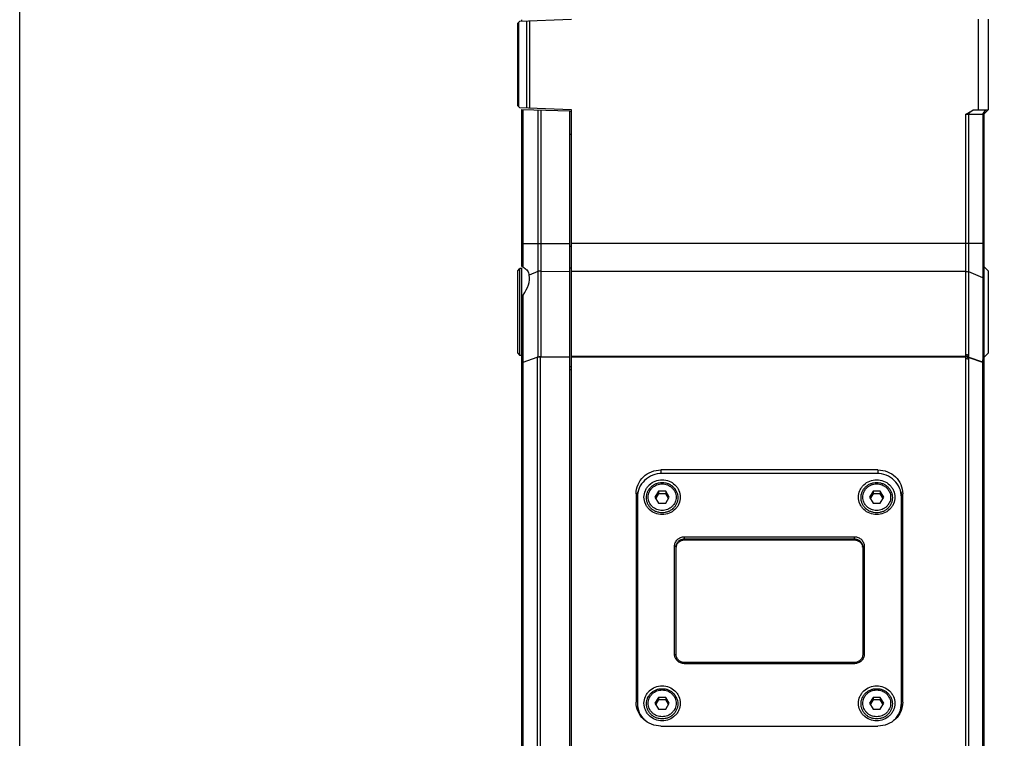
# Model space of a CAD drawing. Header units: millimetres. Extents: x 124 to 521, y 96 to 427.
# Tile 3 of 21: x 124 to 184, y 239 to 283. Entities that reach past the tile are written whole.
import ezdxf

# ---------------------------------------------------------------- set-up
doc = ezdxf.new("R2010")
doc.units = ezdxf.units.MM
doc.header["$LTSCALE"] = 32.67
doc.layers.get('0').update_dxf_attribs({"linetype": 'CONTINUOUS'})
doc.layers.add('00_COMPONENTS', color=7, linetype='CONTINUOUS')

msp = doc.modelspace()

# ---------------------------------------------------------------- linework, layer by layer
msp.add_lwpolyline([(124.0522, 427.0206), (520.6678, 427.0206), (520.6678, 96.1342), (124.0522, 96.1342)], close=True)
at = {"layer": '00_COMPONENTS'}
for p, q in [((154.229, 282.5145), (154.3614, 282.6469)), ((154.229, 280.3884), (154.229, 282.5145)), ((154.3022, 277.4413), (154.3022, 282.5878)), ((154.3614, 282.6469), (157.479, 282.7558)), ((154.479, 282.6511), (154.479, 282.7256)), ((154.7557, 282.6607), (154.7557, 277.3684)), ((154.9325, 282.6669), (154.9325, 277.3622)), ((182.129, 282.7645), (182.129, 277.2645)), ((182.729, 282.7645), (182.729, 277.2645)), ((154.229, 279.7976), (154.229, 280.2314)), ((154.229, 277.5145), (154.229, 279.6407)), ((154.3614, 277.3821), (154.229, 277.5145)), ((157.479, 277.2733), (154.3614, 277.3821)), ((154.479, 267.7926), (154.479, 277.2905)), ((154.479, 277.2905), (157.379, 277.2145)), ((154.5522, 267.7279), (154.5522, 277.2886)), ((155.4515, 277.265), (155.4515, 262.2921)), ((155.6348, 277.2602), (155.6348, 262.312)), ((157.379, 216.5145), (157.379, 277.2145)), ((157.475, 277.1612), (157.379, 277.1645)), ((157.479, 216.5145), (157.479, 277.2733)), ((181.3754, 277.0145), (182.479, 277.0145)), ((181.3754, 262.4406), (181.3754, 277.0145)), ((181.5522, 277.0145), (181.6254, 277.1181)), ((181.5522, 262.4097), (181.5522, 277.0145)), ((181.6254, 277.1181), (181.8325, 277.2645)), ((181.8325, 277.2645), (182.729, 277.2645)), ((182.4057, 277.0145), (182.5825, 277.2645)), ((182.4057, 277.0145), (182.4057, 262.1063)), ((182.479, 277.0145), (182.729, 277.2645)), ((182.479, 277.0145), (182.479, 217.6181)), ((157.479, 275.7645), (157.379, 275.7645)), ((154.479, 269.1632), (157.379, 269.1632)), ((182.479, 269.1632), (157.479, 269.1632)), ((157.479, 268.9882), (157.379, 268.9882)), ((154.229, 267.5145), (154.3614, 267.6469)), ((154.229, 262.5145), (154.229, 267.5145)), ((154.4839, 267.6512), (154.3614, 267.6469)), ((154.3614, 262.3821), (154.3614, 267.6469)), ((154.479, 230.9683), (154.479, 267.6841)), ((155.4515, 267.4611), (154.9289, 267.2403)), ((155.6348, 267.492), (157.379, 267.4727)), ((157.479, 267.6734), (157.379, 267.6745)), ((181.3754, 267.4727), (157.479, 267.4727)), ((182.4057, 267.0811), (181.5522, 267.4418)), ((182.729, 267.5145), (182.479, 267.7645)), ((182.729, 267.5145), (182.729, 262.5145)), ((154.5522, 261.9737), (154.5522, 266.0415)), ((154.229, 262.5145), (154.3614, 262.3821)), ((182.729, 262.5145), (182.479, 262.2645)), ((154.479, 262.378), (154.3614, 262.3821)), ((154.5522, 261.9737), (155.3984, 262.2709)), ((154.5595, 235.2998), (154.5595, 261.9762)), ((155.3984, 262.2709), (155.3984, 235.4177)), ((155.5929, 262.2992), (157.379, 262.2992)), ((155.5929, 262.2992), (155.5929, 235.4028)), ((155.6348, 262.312), (157.379, 262.2992)), ((181.3541, 262.3171), (157.479, 262.3171)), ((181.3541, 262.2803), (157.479, 262.2803)), ((181.3541, 262.3171), (181.3754, 262.4406)), ((181.3541, 262.2803), (181.3541, 262.3171)), ((181.3754, 235.4366), (181.3754, 262.1877)), ((181.5522, 262.1675), (181.5668, 262.2523)), ((181.5522, 235.4212), (181.5522, 262.1675)), ((181.5635, 262.2847), (182.3947, 261.9927)), ((181.5668, 262.2523), (182.3911, 261.9628)), ((182.3911, 261.9628), (182.3911, 235.3033)), ((157.479, 261.6829), (157.379, 261.6841)), ((157.479, 261.5085), (157.379, 261.5095)), ((176.054, 255.4404), (162.904, 255.4404)), ((162.904, 255.4404), (162.904, 255.2305)), ((176.054, 255.4404), (176.054, 255.2305)), ((175.979, 255.2305), (162.979, 255.2305)), ((162.7624, 254.1491), (162.5459, 253.7886)), ((163.1955, 254.1491), (162.7624, 254.1491)), ((162.7624, 254.1491), (162.7624, 253.9975)), ((163.412, 253.7886), (163.1955, 254.1491)), ((163.1955, 254.1491), (163.1955, 253.9975)), ((175.7624, 254.1491), (175.5459, 253.7886)), ((176.1955, 254.1491), (175.7624, 254.1491)), ((175.7624, 254.1491), (175.7624, 253.9975)), ((176.412, 253.7886), (176.1955, 254.1491)), ((176.1955, 254.1491), (176.1955, 253.9975)), ((161.404, 253.9985), (161.404, 241.3579)), ((161.404, 253.527), (161.479, 253.602)), ((161.479, 253.7886), (161.479, 241.0166)), ((162.5459, 253.7886), (162.7624, 253.4281)), ((162.7624, 253.9975), (162.5915, 253.7128)), ((163.1955, 253.9975), (162.7624, 253.9975)), ((163.3664, 253.7128), (163.1955, 253.9975)), ((163.1955, 253.4281), (163.412, 253.7886)), ((175.5459, 253.7886), (175.7624, 253.4281)), ((175.7624, 253.9975), (175.5915, 253.7128)), ((176.1955, 253.9975), (175.7624, 253.9975)), ((176.3664, 253.7128), (176.1955, 253.9975)), ((176.1955, 253.4281), (176.412, 253.7886)), ((177.479, 241.0166), (177.479, 253.7886)), ((177.554, 241.3579), (177.554, 253.9985)), ((162.7624, 253.4281), (163.1955, 253.4281)), ((175.7624, 253.4281), (176.1955, 253.4281)), ((177.479, 252.8011), (177.554, 252.8761)), ((164.329, 251.3855), (174.629, 251.3855)), ((164.329, 251.1929), (164.329, 251.3855)), ((164.329, 251.2618), (174.629, 251.2618)), ((164.329, 251.1929), (174.629, 251.1929)), ((174.629, 251.1929), (174.629, 251.3855)), ((163.729, 250.8087), (163.829, 250.7811)), ((163.729, 244.2721), (163.729, 250.8087)), ((163.829, 244.2446), (163.829, 250.7811)), ((175.229, 250.8087), (175.129, 250.7811)), ((175.129, 250.7811), (175.129, 244.2446)), ((175.229, 250.8087), (175.229, 244.2721)), ((161.404, 249.3268), (161.479, 249.4018)), ((177.479, 248.6009), (177.554, 248.6759)), ((161.404, 245.1265), (161.479, 245.2015)), ((163.729, 244.2721), (163.829, 244.2446)), ((175.229, 244.2721), (175.129, 244.2446)), ((177.479, 244.4007), (177.554, 244.4757)), ((174.629, 243.7639), (164.329, 243.7639)), ((164.329, 243.6954), (164.329, 243.7639)), ((174.629, 243.6954), (164.329, 243.6954)), ((174.629, 243.6954), (174.629, 243.7639)), ((162.7624, 241.6527), (162.5459, 241.2922)), ((163.1955, 241.6527), (162.7624, 241.6527)), ((162.7624, 241.6527), (162.7624, 241.5011)), ((163.412, 241.2922), (163.1955, 241.6527)), ((163.1955, 241.6527), (163.1955, 241.5011)), ((175.7624, 241.6527), (175.5459, 241.2922)), ((176.1955, 241.6527), (175.7624, 241.6527)), ((175.7624, 241.6527), (175.7624, 241.5011)), ((176.412, 241.2922), (176.1955, 241.6527)), ((176.1955, 241.6527), (176.1955, 241.5011)), ((162.5459, 241.2922), (162.7624, 240.9317)), ((162.7624, 241.5011), (162.5915, 241.2164)), ((163.1955, 241.5011), (162.7624, 241.5011)), ((163.3664, 241.2164), (163.1955, 241.5011)), ((163.1955, 240.9317), (163.412, 241.2922)), ((175.5459, 241.2922), (175.7624, 240.9317)), ((175.7624, 241.5011), (175.5915, 241.2164)), ((176.1955, 241.5011), (175.7624, 241.5011)), ((176.3664, 241.2164), (176.1955, 241.5011)), ((176.1955, 240.9317), (176.412, 241.2922)), ((161.4583, 240.9807), (161.4795, 241.0018)), ((162.7624, 240.9317), (163.1955, 240.9317)), ((175.7624, 240.9317), (176.1955, 240.9317)), ((162.904, 239.9161), (176.054, 239.9161))]:
    msp.add_line(p, q, dxfattribs=at)
for centre, radius, start, end in [((154.18, 266.9953), 0.8217, 57.744407, 63.069626), ((156.0182, 260.2718), 2.0983, 105.670506, 106.80502), ((181.1595, 262.2269), 0.4081, 3.56792, 8.133623), ((182.0477, 262.0204), 0.3482, 350.464533, 355.42029), ((162.8071, 253.5818), 1.4034, 155.509507, 167.439751), ((176.1508, 253.5818), 1.4034, 12.560249, 24.490493), ((162.8058, 253.5826), 1.402, 167.460887, 173.616489), ((176.1521, 253.5826), 1.402, 6.383511, 12.539113), ((164.2946, 250.7118), 0.4656, 169.619744, 174.78299), ((174.6633, 250.7118), 0.4656, 5.217026, 10.380285)]:
    msp.add_arc(centre, radius, start, end, dxfattribs=at)
for centre, major_axis, ratio, start_param, end_param in [((153.613, 266.4998), (1.1233, 1.1226), 0.6369779, -1.3547647, -0.4134729), ((155.5929, 264.5924), (0.2014, 2.3224), 0.0806262, -3.1051838, -3.0394629)]:
    msp.add_ellipse(centre, major_axis=major_axis, ratio=ratio, start_param=start_param, end_param=end_param, dxfattribs=at)
for points, knots in [([(154.229, 279.6392), (154.229, 279.7643), (154.2336, 280.0145), (154.229, 280.2648), (154.229, 280.3899)], [0, 0, 0, 0, 0.5000009, 1, 1, 1, 1]), ([(154.5522, 267.7279), (154.5331, 267.7376), (154.5063, 267.7538), (154.479, 267.7808), (154.479, 267.7926)], [0, 0, 0, 0, 0.646024, 1, 1, 1, 1]), ([(154.6186, 267.6902), (154.6935, 267.6429), (154.8361, 267.5152), (154.9112, 267.3363), (154.9289, 267.2403)], [0, 0, 0, 0, 0.4757946, 1, 1, 1, 1]), ([(155.6348, 267.492), (155.618, 267.4922), (155.5559, 267.4902), (155.4933, 267.4788), (155.4515, 267.4611)], [0, 0, 0, 0, 0.2707372, 1, 1, 1, 1]), ([(181.3754, 267.4727), (181.3917, 267.4727), (181.4515, 267.4702), (181.5119, 267.4588), (181.5522, 267.4418)], [0, 0, 0, 0, 0.2710476, 1, 1, 1, 1]), ([(182.479, 267.0064), (182.479, 267.0134), (182.4693, 267.0497), (182.4325, 267.0698), (182.4057, 267.0811)], [0, 0, 0, 0, 0.1952268, 1, 1, 1, 1]), ([(154.479, 265.8359), (154.479, 265.8535), (154.4863, 265.9269), (154.5185, 265.997), (154.5522, 266.0415)], [0, 0, 0, 0, 0.2399627, 1, 1, 1, 1]), ([(154.479, 261.9716), (154.479, 261.9782), (154.5174, 261.9755), (154.5342, 261.9773), (154.5522, 261.9753)], [0, 0, 0, 0, 0.2686825, 1, 1, 1, 1]), ([(155.4397, 262.2891), (155.4534, 262.2929), (155.5174, 262.3076), (155.5834, 262.3124), (155.6348, 262.312)], [0, 0, 0, 0, 0.2167456, 1, 1, 1, 1]), ([(155.4397, 262.2891), (155.4517, 262.291), (155.5027, 262.2964), (155.5538, 262.2992), (155.5929, 262.2992)], [0, 0, 0, 0, 0.2373901, 1, 1, 1, 1]), ([(181.552, 262.1664), (181.539, 262.1957), (181.5159, 262.2311), (181.4753, 262.2589), (181.4626, 262.2802), (181.4422, 262.2955), (181.4147, 262.2991), (181.3859, 262.3083), (181.3649, 262.3156), (181.3541, 262.3171)], [0, 0, 0, 0, 0.3698125, 0.463308, 0.5600471, 0.6505624, 0.7458786, 0.874272, 1, 1, 1, 1]), ([(181.3754, 262.1877), (181.3754, 262.2039), (181.374, 262.2321), (181.3695, 262.2762), (181.3541, 262.2803)], [0, 0, 0, 0, 0.5047511, 1, 1, 1, 1]), ([(181.3754, 262.4407), (181.3869, 262.4246), (181.4141, 262.3948), (181.4429, 262.3524), (181.4769, 262.3282), (181.5027, 262.2976), (181.5258, 262.2776), (181.5433, 262.2694)], [0, 0, 0, 0, 0.2467425, 0.5016519, 0.6303599, 0.7597445, 1, 1, 1, 1]), ([(181.3754, 262.4406), (181.3917, 262.4406), (181.4515, 262.4381), (181.5119, 262.4267), (181.5522, 262.4097)], [0, 0, 0, 0, 0.2710472, 1, 1, 1, 1]), ([(181.3754, 262.1877), (181.3917, 262.1877), (181.451, 262.186), (181.5106, 262.1789), (181.5522, 262.1675)], [0, 0, 0, 0, 0.2737521, 1, 1, 1, 1]), ([(181.5635, 262.2847), (181.553, 262.3033), (181.5546, 262.3482), (181.5522, 262.3891), (181.5522, 262.4097)], [0, 0, 0, 0, 0.510368, 1, 1, 1, 1]), ([(182.3947, 261.9927), (182.401, 261.9988), (182.4014, 262.0199), (182.406, 262.0565), (182.4057, 262.0865), (182.4057, 262.1063)], [0, 0, 0, 0, 0.2314308, 0.4820573, 1, 1, 1, 1]), ([(182.4057, 262.1063), (182.4165, 262.1017), (182.4476, 262.0868), (182.479, 262.0556), (182.479, 262.0316)], [0, 0, 0, 0, 0.3260633, 1, 1, 1, 1]), ([(182.4124, 261.961), (182.4298, 261.9547), (182.4761, 261.9718), (182.4789, 262.0131), (182.479, 262.0316)], [0, 0, 0, 0, 0.498763, 1, 1, 1, 1]), ([(161.404, 253.9985), (161.404, 254.1864), (161.4831, 254.5685), (161.8193, 255.0476), (162.3175, 255.3664), (162.7091, 255.4404), (162.904, 255.4404)], [0, 0, 0, 0, 0.2454519, 0.4935505, 0.745424, 1, 1, 1, 1]), ([(176.054, 255.4404), (176.2488, 255.4404), (176.6404, 255.3664), (177.1386, 255.0476), (177.4748, 254.5685), (177.554, 254.1864), (177.554, 253.9985)], [0, 0, 0, 0, 0.254576, 0.5064495, 0.7545481, 1, 1, 1, 1]), ([(162.979, 255.2305), (162.7841, 255.2305), (162.3925, 255.1565), (161.8942, 254.8378), (161.5581, 254.3585), (161.479, 253.9764), (161.479, 253.7886)], [0, 0, 0, 0, 0.2545443, 0.5064507, 0.7545787, 1, 1, 1, 1]), ([(161.879, 253.7886), (161.879, 253.9264), (161.9228, 254.1368), (162.0589, 254.3804), (162.2427, 254.5957), (162.5494, 254.7919), (162.979, 254.8732), (163.4085, 254.7919), (163.7153, 254.5957), (163.899, 254.3804), (164.0351, 254.1368), (164.079, 253.9264), (164.079, 253.7886)], [0, 0, 0, 0, 0.1225627, 0.1845976, 0.2470876, 0.3728847, 0.5, 0.6271154, 0.7529125, 0.8154024, 0.8774373, 1, 1, 1, 1]), ([(174.879, 253.7886), (174.879, 253.9264), (174.9228, 254.1368), (175.0589, 254.3804), (175.2427, 254.5957), (175.5494, 254.7919), (175.979, 254.8732), (176.4085, 254.7919), (176.7153, 254.5957), (176.899, 254.3804), (177.0351, 254.1368), (177.079, 253.9264), (177.079, 253.7886)], [0, 0, 0, 0, 0.1225627, 0.1845976, 0.2470876, 0.3728847, 0.5, 0.6271154, 0.7529125, 0.8154024, 0.8774373, 1, 1, 1, 1]), ([(177.479, 253.7886), (177.479, 253.9764), (177.3998, 254.3585), (177.0637, 254.8378), (176.5654, 255.1565), (176.1738, 255.2305), (175.979, 255.2305)], [0, 0, 0, 0, 0.2454213, 0.4935493, 0.7454557, 1, 1, 1, 1]), ([(161.523, 254.148), (161.5203, 254.1416), (161.5149, 254.1287), (161.5082, 254.1127), (161.5035, 254.1014), (161.5009, 254.095), (161.4973, 254.0852), (161.4918, 254.0706), (161.4864, 254.0559), (161.4827, 254.0461), (161.4805, 254.0395), (161.4767, 254.028), (161.4724, 254.0148), (161.4681, 254.0016), (161.4647, 253.9917), (161.462, 253.9816), (161.4582, 253.9683), (161.4544, 253.955), (161.4511, 253.9433), (161.4492, 253.9366), (161.4476, 253.9298), (161.4456, 253.9214), (161.4431, 253.9113), (161.4407, 253.9012), (161.4387, 253.8927), (161.4372, 253.8869), (161.4364, 253.8835), (161.4357, 253.8797), (161.4348, 253.8751), (161.4333, 253.8676), (161.4315, 253.8583), (161.4285, 253.8435), (161.4263, 253.8323), (161.4248, 253.8249)], [0, 0, 0, 0, 0.0625, 0.125, 0.15625, 0.171875, 0.1875, 0.25, 0.3125, 0.328125, 0.34375, 0.375, 0.4375, 0.46875, 0.5, 0.53125, 0.5625, 0.625, 0.65625, 0.671875, 0.6875, 0.71875, 0.75, 0.78125, 0.8125, 0.828125, 0.8359375, 0.84375, 0.859375, 0.875, 0.90625, 0.9375, 1, 1, 1, 1]), ([(162.979, 252.8421), (162.917, 252.8421), (162.793, 252.8538), (162.6141, 252.9061), (162.449, 252.991), (162.304, 253.1055), (162.1848, 253.2453), (162.096, 253.405), (162.0413, 253.5787), (162.0228, 253.7594), (162.0413, 253.9401), (162.096, 254.1137), (162.1848, 254.2735), (162.304, 254.4133), (162.449, 254.5278), (162.6141, 254.6127), (162.793, 254.6649), (162.917, 254.6767), (162.979, 254.6767)], [0, 0, 0, 0, 0.063449, 0.1267503, 0.1897872, 0.2524759, 0.3147876, 0.3767508, 0.4384474, 0.4999996, 0.5615518, 0.6232484, 0.6852118, 0.7475236, 0.8102125, 0.8732496, 0.9365509, 1, 1, 1, 1]), ([(162.979, 252.9774), (162.9238, 252.9774), (162.8134, 252.9878), (162.6543, 253.0341), (162.5076, 253.1094), (162.3788, 253.2108), (162.2731, 253.3345), (162.1944, 253.4757), (162.1459, 253.6291), (162.1296, 253.7886), (162.1459, 253.9482), (162.1944, 254.1015), (162.2731, 254.2427), (162.3788, 254.3664), (162.5076, 254.4678), (162.6543, 254.5431), (162.8134, 254.5894), (162.9238, 254.5999), (162.979, 254.5999)], [0, 0, 0, 0, 0.063707, 0.1272286, 0.190417, 0.2531634, 0.3154282, 0.3772449, 0.4387163, 0.5, 0.5612837, 0.6227551, 0.6845718, 0.7468366, 0.809583, 0.8727714, 0.936293, 1, 1, 1, 1]), ([(162.979, 254.6767), (163.0409, 254.6767), (163.165, 254.6649), (163.3438, 254.6127), (163.509, 254.5278), (163.6539, 254.4133), (163.7731, 254.2735), (163.8619, 254.1137), (163.9166, 253.9401), (163.9351, 253.7594), (163.9166, 253.5787), (163.8619, 253.405), (163.7731, 253.2453), (163.6539, 253.1055), (163.509, 252.991), (163.3438, 252.9061), (163.165, 252.8538), (163.0409, 252.8421), (162.979, 252.8421)], [0, 0, 0, 0, 0.063449, 0.1267503, 0.1897872, 0.2524759, 0.3147876, 0.3767508, 0.4384474, 0.4999996, 0.5615518, 0.6232484, 0.6852118, 0.7475236, 0.8102125, 0.8732496, 0.9365509, 1, 1, 1, 1]), ([(162.979, 254.5999), (163.0341, 254.5999), (163.1445, 254.5894), (163.3036, 254.5431), (163.4503, 254.4678), (163.5791, 254.3664), (163.6848, 254.2427), (163.7635, 254.1015), (163.812, 253.9482), (163.8283, 253.7886), (163.812, 253.6291), (163.7635, 253.4757), (163.6848, 253.3345), (163.5791, 253.2108), (163.4503, 253.1094), (163.3036, 253.0341), (163.1445, 252.9878), (163.0341, 252.9774), (162.979, 252.9774)], [0, 0, 0, 0, 0.063707, 0.1272286, 0.190417, 0.2531634, 0.3154282, 0.3772449, 0.4387163, 0.5, 0.5612837, 0.6227551, 0.6845718, 0.7468366, 0.809583, 0.8727714, 0.936293, 1, 1, 1, 1]), ([(175.979, 252.8421), (175.917, 252.8421), (175.793, 252.8538), (175.6141, 252.9061), (175.449, 252.991), (175.304, 253.1055), (175.1848, 253.2453), (175.096, 253.405), (175.0413, 253.5787), (175.0228, 253.7594), (175.0413, 253.9401), (175.096, 254.1137), (175.1848, 254.2735), (175.304, 254.4133), (175.449, 254.5278), (175.6141, 254.6127), (175.793, 254.6649), (175.917, 254.6767), (175.979, 254.6767)], [0, 0, 0, 0, 0.063449, 0.1267503, 0.1897872, 0.2524759, 0.3147876, 0.3767508, 0.4384474, 0.4999996, 0.5615518, 0.6232484, 0.6852118, 0.7475236, 0.8102125, 0.8732496, 0.9365509, 1, 1, 1, 1]), ([(175.979, 252.9774), (175.9238, 252.9774), (175.8134, 252.9878), (175.6543, 253.0341), (175.5076, 253.1094), (175.3788, 253.2108), (175.2731, 253.3345), (175.1944, 253.4757), (175.1459, 253.6291), (175.1296, 253.7886), (175.1459, 253.9482), (175.1944, 254.1015), (175.2731, 254.2427), (175.3788, 254.3664), (175.5076, 254.4678), (175.6543, 254.5431), (175.8134, 254.5894), (175.9238, 254.5999), (175.979, 254.5999)], [0, 0, 0, 0, 0.063707, 0.1272286, 0.190417, 0.2531634, 0.3154282, 0.3772449, 0.4387163, 0.5, 0.5612837, 0.6227551, 0.6845718, 0.7468366, 0.809583, 0.8727714, 0.936293, 1, 1, 1, 1]), ([(175.979, 254.6767), (176.0409, 254.6767), (176.165, 254.6649), (176.3438, 254.6127), (176.509, 254.5278), (176.6539, 254.4133), (176.7731, 254.2735), (176.8619, 254.1137), (176.9166, 253.9401), (176.9351, 253.7594), (176.9166, 253.5787), (176.8619, 253.405), (176.7731, 253.2453), (176.6539, 253.1055), (176.509, 252.991), (176.3438, 252.9061), (176.165, 252.8538), (176.0409, 252.8421), (175.979, 252.8421)], [0, 0, 0, 0, 0.063449, 0.1267503, 0.1897872, 0.2524759, 0.3147876, 0.3767508, 0.4384474, 0.4999996, 0.5615518, 0.6232484, 0.6852118, 0.7475236, 0.8102125, 0.8732496, 0.9365509, 1, 1, 1, 1]), ([(175.979, 254.5999), (176.0341, 254.5999), (176.1445, 254.5894), (176.3036, 254.5431), (176.4503, 254.4678), (176.5791, 254.3664), (176.6848, 254.2427), (176.7635, 254.1015), (176.812, 253.9482), (176.8283, 253.7886), (176.812, 253.6291), (176.7635, 253.4757), (176.6848, 253.3345), (176.5791, 253.2108), (176.4503, 253.1094), (176.3036, 253.0341), (176.1445, 252.9878), (176.0341, 252.9774), (175.979, 252.9774)], [0, 0, 0, 0, 0.063707, 0.1272286, 0.190417, 0.2531634, 0.3154282, 0.3772449, 0.4387163, 0.5, 0.5612837, 0.6227551, 0.6845718, 0.7468366, 0.809583, 0.8727714, 0.936293, 1, 1, 1, 1]), ([(177.5331, 253.8249), (177.5317, 253.8317), (177.5291, 253.8453), (177.5257, 253.8623), (177.5234, 253.8742), (177.522, 253.881), (177.5195, 253.8911), (177.516, 253.9063), (177.5123, 253.9215), (177.51, 253.9316), (177.5082, 253.9383), (177.5049, 253.95), (177.5012, 253.9634), (177.4974, 253.9767), (177.4947, 253.9868), (177.4913, 253.9966), (177.4871, 254.0099), (177.4828, 254.0231), (177.4791, 254.0347), (177.4769, 254.0412), (177.4732, 254.051), (177.4691, 254.0624), (177.4643, 254.0755), (177.4613, 254.0837), (177.4592, 254.0893), (177.4579, 254.0926), (177.4564, 254.0962), (177.4546, 254.1006), (177.4517, 254.1076), (177.4481, 254.1164), (177.4422, 254.1304), (177.4378, 254.141), (177.4349, 254.148)], [0, 0, 0, 0, 0.0625, 0.125, 0.15625, 0.171875, 0.1875, 0.25, 0.3125, 0.328125, 0.34375, 0.375, 0.4375, 0.46875, 0.5, 0.53125, 0.5625, 0.625, 0.65625, 0.671875, 0.6875, 0.75, 0.78125, 0.8125, 0.828125, 0.8359375, 0.84375, 0.859375, 0.875, 0.90625, 0.9375, 1, 1, 1, 1]), ([(164.079, 253.7886), (164.079, 253.6509), (164.0351, 253.4404), (163.899, 253.1968), (163.7153, 252.9816), (163.4085, 252.7854), (162.979, 252.704), (162.5494, 252.7854), (162.2427, 252.9816), (162.0589, 253.1968), (161.9228, 253.4404), (161.879, 253.6509), (161.879, 253.7886)], [0, 0, 0, 0, 0.1225627, 0.1845976, 0.2470876, 0.3728847, 0.5, 0.6271154, 0.7529125, 0.8154024, 0.8774373, 1, 1, 1, 1]), ([(177.079, 253.7886), (177.079, 253.6509), (177.0351, 253.4404), (176.899, 253.1968), (176.7153, 252.9816), (176.4085, 252.7854), (175.979, 252.704), (175.5494, 252.7854), (175.2427, 252.9816), (175.0589, 253.1968), (174.9228, 253.4404), (174.879, 253.6509), (174.879, 253.7886)], [0, 0, 0, 0, 0.1225627, 0.1845976, 0.2470876, 0.3728847, 0.5, 0.6271154, 0.7529125, 0.8154024, 0.8774373, 1, 1, 1, 1]), ([(163.729, 250.8087), (163.729, 250.8838), (163.7606, 251.0367), (163.895, 251.2284), (164.0944, 251.3558), (164.251, 251.3855), (164.329, 251.3855)], [0, 0, 0, 0, 0.2454392, 0.4935493, 0.7454373, 1, 1, 1, 1]), ([(163.829, 250.7811), (163.829, 250.8438), (163.8553, 250.9711), (163.9674, 251.1309), (164.1335, 251.2371), (164.264, 251.2618), (164.329, 251.2618)], [0, 0, 0, 0, 0.2454392, 0.4935493, 0.7454373, 1, 1, 1, 1]), ([(163.8366, 250.7957), (163.8466, 250.8507), (163.8876, 250.9586), (164.0019, 251.0887), (164.155, 251.1734), (164.2711, 251.1929), (164.329, 251.1929)], [0, 0, 0, 0, 0.2456454, 0.4941847, 0.7460004, 1, 1, 1, 1]), ([(174.629, 251.3855), (174.7069, 251.3855), (174.8635, 251.3558), (175.0629, 251.2284), (175.1973, 251.0367), (175.229, 250.8838), (175.229, 250.8087)], [0, 0, 0, 0, 0.2545627, 0.5064507, 0.7545609, 1, 1, 1, 1]), ([(174.629, 251.2618), (174.6939, 251.2618), (174.8244, 251.2371), (174.9905, 251.1309), (175.1026, 250.9711), (175.129, 250.8438), (175.129, 250.7811)], [0, 0, 0, 0, 0.2545627, 0.5064507, 0.7545609, 1, 1, 1, 1]), ([(174.629, 251.1929), (174.6868, 251.1929), (174.8029, 251.1734), (174.956, 251.0887), (175.0703, 250.9586), (175.1113, 250.8507), (175.1213, 250.7957)], [0, 0, 0, 0, 0.2539996, 0.5058153, 0.7543546, 1, 1, 1, 1]), ([(164.329, 243.6954), (164.251, 243.6954), (164.0944, 243.725), (163.895, 243.8525), (163.7606, 244.0442), (163.729, 244.197), (163.729, 244.2721)], [0, 0, 0, 0, 0.2545627, 0.5064507, 0.7545609, 1, 1, 1, 1]), ([(164.329, 243.7639), (164.264, 243.7639), (164.1335, 243.7886), (163.9674, 243.8948), (163.8553, 244.0546), (163.829, 244.182), (163.829, 244.2446)], [0, 0, 0, 0, 0.2545627, 0.5064507, 0.7545609, 1, 1, 1, 1]), ([(175.229, 244.2721), (175.229, 244.197), (175.1973, 244.0442), (175.0629, 243.8525), (174.8635, 243.725), (174.7069, 243.6954), (174.629, 243.6954)], [0, 0, 0, 0, 0.2454392, 0.4935493, 0.7454373, 1, 1, 1, 1]), ([(175.129, 244.2446), (175.129, 244.182), (175.1026, 244.0546), (174.9905, 243.8948), (174.8244, 243.7886), (174.6939, 243.7639), (174.629, 243.7639)], [0, 0, 0, 0, 0.2454392, 0.4935493, 0.7454373, 1, 1, 1, 1]), ([(161.879, 241.2922), (161.879, 241.43), (161.9228, 241.6404), (162.0589, 241.884), (162.2427, 242.0993), (162.5494, 242.2955), (162.979, 242.3768), (163.4085, 242.2955), (163.7153, 242.0993), (163.899, 241.884), (164.0351, 241.6404), (164.079, 241.43), (164.079, 241.2922)], [0, 0, 0, 0, 0.1225627, 0.1845976, 0.2470876, 0.3728847, 0.5, 0.6271154, 0.7529125, 0.8154024, 0.8774373, 1, 1, 1, 1]), ([(174.879, 241.2922), (174.879, 241.43), (174.9228, 241.6404), (175.0589, 241.884), (175.2427, 242.0993), (175.5494, 242.2955), (175.979, 242.3768), (176.4085, 242.2955), (176.7153, 242.0993), (176.899, 241.884), (177.0351, 241.6404), (177.079, 241.43), (177.079, 241.2922)], [0, 0, 0, 0, 0.1225627, 0.1845976, 0.2470876, 0.3728847, 0.5, 0.6271154, 0.7529125, 0.8154024, 0.8774373, 1, 1, 1, 1]), ([(162.979, 240.3457), (162.917, 240.3457), (162.793, 240.3574), (162.6141, 240.4097), (162.449, 240.4946), (162.304, 240.6091), (162.1848, 240.7489), (162.096, 240.9086), (162.0413, 241.0823), (162.0228, 241.263), (162.0413, 241.4437), (162.096, 241.6173), (162.1848, 241.7771), (162.304, 241.9169), (162.449, 242.0314), (162.6141, 242.1163), (162.793, 242.1685), (162.917, 242.1803), (162.979, 242.1803)], [0, 0, 0, 0, 0.063449, 0.1267503, 0.1897872, 0.2524759, 0.3147876, 0.3767508, 0.4384474, 0.4999996, 0.5615518, 0.6232484, 0.6852118, 0.7475236, 0.8102125, 0.8732496, 0.9365509, 1, 1, 1, 1]), ([(162.979, 240.481), (162.9238, 240.481), (162.8134, 240.4914), (162.6543, 240.5377), (162.5076, 240.613), (162.3788, 240.7144), (162.2731, 240.8381), (162.1944, 240.9793), (162.1459, 241.1327), (162.1296, 241.2922), (162.1459, 241.4518), (162.1944, 241.6051), (162.2731, 241.7463), (162.3788, 241.87), (162.5076, 241.9714), (162.6543, 242.0467), (162.8134, 242.093), (162.9238, 242.1035), (162.979, 242.1035)], [0, 0, 0, 0, 0.063707, 0.1272286, 0.190417, 0.2531634, 0.3154282, 0.3772449, 0.4387163, 0.5, 0.5612837, 0.6227551, 0.6845718, 0.7468366, 0.809583, 0.8727714, 0.936293, 1, 1, 1, 1]), ([(162.979, 242.1803), (163.0409, 242.1803), (163.165, 242.1685), (163.3438, 242.1163), (163.509, 242.0314), (163.6539, 241.9169), (163.7731, 241.7771), (163.8619, 241.6173), (163.9166, 241.4437), (163.9351, 241.263), (163.9166, 241.0823), (163.8619, 240.9086), (163.7731, 240.7489), (163.6539, 240.6091), (163.509, 240.4946), (163.3438, 240.4097), (163.165, 240.3574), (163.0409, 240.3457), (162.979, 240.3457)], [0, 0, 0, 0, 0.063449, 0.1267503, 0.1897872, 0.2524759, 0.3147876, 0.3767508, 0.4384474, 0.4999996, 0.5615518, 0.6232484, 0.6852118, 0.7475236, 0.8102125, 0.8732496, 0.9365509, 1, 1, 1, 1]), ([(162.979, 242.1035), (163.0341, 242.1035), (163.1445, 242.093), (163.3036, 242.0467), (163.4503, 241.9714), (163.5791, 241.87), (163.6848, 241.7463), (163.7635, 241.6051), (163.812, 241.4518), (163.8283, 241.2922), (163.812, 241.1327), (163.7635, 240.9793), (163.6848, 240.8381), (163.5791, 240.7144), (163.4503, 240.613), (163.3036, 240.5377), (163.1445, 240.4914), (163.0341, 240.481), (162.979, 240.481)], [0, 0, 0, 0, 0.063707, 0.1272286, 0.190417, 0.2531634, 0.3154282, 0.3772449, 0.4387163, 0.5, 0.5612837, 0.6227551, 0.6845718, 0.7468366, 0.809583, 0.8727714, 0.936293, 1, 1, 1, 1]), ([(175.979, 240.3457), (175.917, 240.3457), (175.793, 240.3574), (175.6141, 240.4097), (175.449, 240.4946), (175.304, 240.6091), (175.1848, 240.7489), (175.096, 240.9086), (175.0413, 241.0823), (175.0228, 241.263), (175.0413, 241.4437), (175.096, 241.6173), (175.1848, 241.7771), (175.304, 241.9169), (175.449, 242.0314), (175.6141, 242.1163), (175.793, 242.1685), (175.917, 242.1803), (175.979, 242.1803)], [0, 0, 0, 0, 0.063449, 0.1267503, 0.1897872, 0.2524759, 0.3147876, 0.3767508, 0.4384474, 0.4999996, 0.5615518, 0.6232484, 0.6852118, 0.7475236, 0.8102125, 0.8732496, 0.9365509, 1, 1, 1, 1]), ([(175.979, 240.481), (175.9238, 240.481), (175.8134, 240.4914), (175.6543, 240.5377), (175.5076, 240.613), (175.3788, 240.7144), (175.2731, 240.8381), (175.1944, 240.9793), (175.1459, 241.1327), (175.1296, 241.2922), (175.1459, 241.4518), (175.1944, 241.6051), (175.2731, 241.7463), (175.3788, 241.87), (175.5076, 241.9714), (175.6543, 242.0467), (175.8134, 242.093), (175.9238, 242.1035), (175.979, 242.1035)], [0, 0, 0, 0, 0.063707, 0.1272286, 0.190417, 0.2531634, 0.3154282, 0.3772449, 0.4387163, 0.5, 0.5612837, 0.6227551, 0.6845718, 0.7468366, 0.809583, 0.8727714, 0.936293, 1, 1, 1, 1]), ([(175.979, 242.1803), (176.0409, 242.1803), (176.165, 242.1685), (176.3438, 242.1163), (176.509, 242.0314), (176.6539, 241.9169), (176.7731, 241.7771), (176.8619, 241.6173), (176.9166, 241.4437), (176.9351, 241.263), (176.9166, 241.0823), (176.8619, 240.9086), (176.7731, 240.7489), (176.6539, 240.6091), (176.509, 240.4946), (176.3438, 240.4097), (176.165, 240.3574), (176.0409, 240.3457), (175.979, 240.3457)], [0, 0, 0, 0, 0.063449, 0.1267503, 0.1897872, 0.2524759, 0.3147876, 0.3767508, 0.4384474, 0.4999996, 0.5615518, 0.6232484, 0.6852118, 0.7475236, 0.8102125, 0.8732496, 0.9365509, 1, 1, 1, 1]), ([(175.979, 242.1035), (176.0341, 242.1035), (176.1445, 242.093), (176.3036, 242.0467), (176.4503, 241.9714), (176.5791, 241.87), (176.6848, 241.7463), (176.7635, 241.6051), (176.812, 241.4518), (176.8283, 241.2922), (176.812, 241.1327), (176.7635, 240.9793), (176.6848, 240.8381), (176.5791, 240.7144), (176.4503, 240.613), (176.3036, 240.5377), (176.1445, 240.4914), (176.0341, 240.481), (175.979, 240.481)], [0, 0, 0, 0, 0.063707, 0.1272286, 0.190417, 0.2531634, 0.3154282, 0.3772449, 0.4387163, 0.5, 0.5612837, 0.6227551, 0.6845718, 0.7468366, 0.809583, 0.8727714, 0.936293, 1, 1, 1, 1]), ([(162.904, 239.9161), (162.7091, 239.9161), (162.3175, 239.9901), (161.8193, 240.3089), (161.4831, 240.788), (161.404, 241.1701), (161.404, 241.3579)], [0, 0, 0, 0, 0.254576, 0.5064495, 0.7545481, 1, 1, 1, 1]), ([(161.479, 241.2922), (161.479, 241.1043), (161.5578, 240.7226), (161.7815, 240.404), (161.9185, 240.2724)], [0, 0, 0, 0, 0.4972566, 1, 1, 1, 1]), ([(164.079, 241.2922), (164.079, 241.1545), (164.0351, 240.944), (163.899, 240.7004), (163.7153, 240.4852), (163.4085, 240.289), (162.979, 240.2076), (162.5494, 240.289), (162.2427, 240.4852), (162.0589, 240.7004), (161.9228, 240.944), (161.879, 241.1545), (161.879, 241.2922)], [0, 0, 0, 0, 0.1225627, 0.1845976, 0.2470876, 0.3728847, 0.5, 0.6271154, 0.7529125, 0.8154024, 0.8774373, 1, 1, 1, 1]), ([(177.079, 241.2922), (177.079, 241.1545), (177.0351, 240.944), (176.899, 240.7004), (176.7153, 240.4852), (176.4085, 240.289), (175.979, 240.2076), (175.5494, 240.289), (175.2427, 240.4852), (175.0589, 240.7004), (174.9228, 240.944), (174.879, 241.1545), (174.879, 241.2922)], [0, 0, 0, 0, 0.1225627, 0.1845976, 0.2470876, 0.3728847, 0.5, 0.6271154, 0.7529125, 0.8154024, 0.8774373, 1, 1, 1, 1]), ([(177.554, 241.3579), (177.554, 241.1701), (177.4748, 240.788), (177.1386, 240.3089), (176.6404, 239.9901), (176.2488, 239.9161), (176.054, 239.9161)], [0, 0, 0, 0, 0.2454519, 0.4935505, 0.745424, 1, 1, 1, 1]), ([(177.0394, 240.2724), (177.1764, 240.404), (177.4001, 240.7226), (177.479, 241.1043), (177.479, 241.2922)], [0, 0, 0, 0, 0.5027434, 1, 1, 1, 1]), ([(161.4843, 240.8945), (161.4835, 240.9045), (161.4819, 240.9246), (161.4805, 240.9497), (161.4797, 240.9698), (161.4794, 240.9824), (161.4792, 240.9912), (161.4791, 240.9963), (161.4791, 241.0018), (161.479, 241.0085), (161.479, 241.0139), (161.479, 241.0166)], [0, 0, 0, 0, 0.25, 0.5, 0.625, 0.75, 0.8125, 0.84375, 0.875, 0.9375, 1, 1, 1, 1]), ([(177.479, 241.0166), (177.4789, 241.0065), (177.4787, 240.9864), (177.4779, 240.9612), (177.4769, 240.9411), (177.4761, 240.9285), (177.4756, 240.9198), (177.4752, 240.9147), (177.4747, 240.9092), (177.4742, 240.9025), (177.4738, 240.8971), (177.4736, 240.8945)], [0, 0, 0, 0, 0.25, 0.5, 0.625, 0.75, 0.8125, 0.84375, 0.875, 0.9375, 1, 1, 1, 1])]:
    msp.add_open_spline(points, degree=3, knots=knots, dxfattribs=at)
for points in [[(181.6254, 277.1181), (181.5518, 277.066), (181.4656, 277.0145), (181.3754, 277.0145)], [(181.5432, 262.2694), (181.5498, 262.2741), (181.5565, 262.2788), (181.5625, 262.2842)], [(181.5433, 262.2694), (181.5513, 262.264), (181.5592, 262.2583), (181.5668, 262.2523)], [(182.3911, 261.9628), (182.3982, 261.9624), (182.4053, 261.9617), (182.4124, 261.961)], [(182.3945, 261.9924), (182.3995, 261.9828), (182.4026, 261.9711), (182.4113, 261.9647)]]:
    msp.add_open_spline(points, degree=3, dxfattribs=at)

doc.saveas('drawing.dxf')
